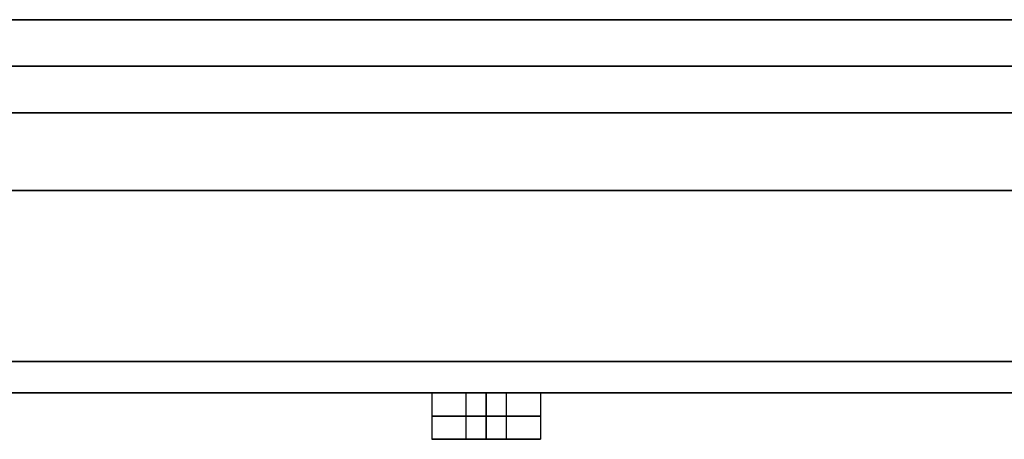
# Model space of a CAD drawing. Header units: centimetres. Extents: x -32 to 15, y -4 to 160.
# Tile 62 of 64: x 5.5 to 8.67, y 94.05 to 95.4. Entities that reach past the tile are written whole.
import ezdxf

# ---------------------------------------------------------------- set-up
doc = ezdxf.new("R2010")
doc.units = ezdxf.units.CM
doc.layers.add('Default', color=7, linetype='Continuous', true_color=0x000000)

# ---------------------------------------------------------------- blocks, each defined once
blk = doc.blocks.new('7537_SOFFIONE_QUADRO_300X300')
at = {"layer": 'Default'}
for p, q in [((23.34, 12), (147.5, 12)), ((148.3, 10.5, -148.3), (-148.3, 10.5, -148.3)), ((-148.3, 10.5, 148.3), (148.3, 10.5, 148.3)), ((147.5, 10.5, 147.5), (-147.5, 10.5, 147.5)), ((-147.5, 10.5, -147.5), (147.5, 10.5, -147.5)), ((-149, 6.5, 150), (149, 6.5, 150)), ((149, 6.5, -150), (-149, 6.5, -150)), ((-149, 0), (149, 0)), ((68.25, 0, 130), (69.35, 0, 130)), ((68.25, 0, 130), (68.25, -1.5, 130)), ((68.25, 0, 110), (69.35, 0, 110)), ((68.25, 0, 110), (68.25, -1.5, 110)), ((68.25, 0, 90), (69.35, 0, 90)), ((68.25, 0, 90), (68.25, -1.5, 90)), ((68.25, 0, 70), (69.35, 0, 70)), ((68.25, 0, 70), (68.25, -1.5, 70)), ((68.25, 0, 50), (69.35, 0, 50)), ((68.25, 0, 50), (68.25, -1.5, 50)), ((68.25, 0, 30), (69.35, 0, 30)), ((68.25, 0, 30), (68.25, -1.5, 30)), ((68.25, 0, 10), (69.35, 0, 10)), ((68.25, 0, 10), (68.25, -1.5, 10)), ((68.25, 0, -10), (69.35, 0, -10)), ((68.25, 0, -10), (68.25, -1.5, -10)), ((68.25, 0, -30), (69.35, 0, -30)), ((68.25, 0, -30), (68.25, -1.5, -30)), ((68.25, 0, -50), (69.35, 0, -50)), ((68.25, 0, -50), (68.25, -1.5, -50)), ((68.25, 0, -70), (69.35, 0, -70)), ((68.25, 0, -70), (68.25, -1.5, -70)), ((68.25, 0, -90), (69.35, 0, -90)), ((68.25, 0, -90), (68.25, -1.5, -90)), ((68.25, 0, -110), (69.35, 0, -110)), ((68.25, 0, -110), (68.25, -1.5, -110)), ((68.25, 0, -130), (69.35, 0, -130)), ((68.25, 0, -130), (68.25, -1.5, -130)), ((69.35, 0, 130), (69.35, -1.5, 130)), ((69.35, 0, 110), (69.35, -1.5, 110)), ((69.35, 0, 90), (69.35, -1.5, 90)), ((69.35, 0, 70), (69.35, -1.5, 70)), ((69.35, 0, 50), (69.35, -1.5, 50)), ((69.35, 0, 30), (69.35, -1.5, 30)), ((69.35, 0, 10), (69.35, -1.5, 10)), ((69.35, 0, -10), (69.35, -1.5, -10)), ((69.35, 0, -30), (69.35, -1.5, -30)), ((69.35, 0, -50), (69.35, -1.5, -50)), ((69.35, 0, -70), (69.35, -1.5, -70)), ((69.35, 0, -90), (69.35, -1.5, -90)), ((69.35, 0, -110), (69.35, -1.5, -110)), ((69.35, 0, -130), (69.35, -1.5, -130)), ((70, 0, 131.75), (70, 0, 130.65)), ((70, 0, 129.35), (70, 0, 128.25)), ((70, 0, 111.75), (70, 0, 110.65)), ((70, 0, 109.35), (70, 0, 108.25)), ((70, 0, 91.75), (70, 0, 90.65)), ((70, 0, 89.35), (70, 0, 88.25)), ((70, 0, 71.75), (70, 0, 70.65)), ((70, 0, 69.35), (70, 0, 68.25)), ((70, 0, 51.75), (70, 0, 50.65)), ((70, 0, 49.35), (70, 0, 48.25)), ((70, 0, 31.75), (70, 0, 30.65)), ((70, 0, 29.35), (70, 0, 28.25)), ((70, 0, 11.75), (70, 0, 10.65)), ((70, 0, 9.35), (70, 0, 8.25)), ((70, 0, -8.25), (70, 0, -9.35)), ((70, 0, -10.65), (70, 0, -11.75)), ((70, 0, -28.25), (70, 0, -29.35)), ((70, 0, -30.65), (70, 0, -31.75)), ((70, 0, -48.25), (70, 0, -49.35)), ((70, 0, -50.65), (70, 0, -51.75)), ((70, 0, -68.25), (70, 0, -69.35)), ((70, 0, -70.65), (70, 0, -71.75)), ((70, 0, -88.25), (70, 0, -89.35)), ((70, 0, -90.65), (70, 0, -91.75)), ((70, 0, -108.25), (70, 0, -109.35)), ((70, 0, -110.65), (70, 0, -111.75)), ((70, 0, -128.25), (70, 0, -129.35)), ((70, 0, -130.65), (70, 0, -131.75)), ((70.65, 0, 130), (71.75, 0, 130)), ((70.65, 0, 130), (70.65, -1.5, 130)), ((70.65, 0, 110), (71.75, 0, 110)), ((70.65, 0, 110), (70.65, -1.5, 110)), ((70.65, 0, 90), (71.75, 0, 90)), ((70.65, 0, 90), (70.65, -1.5, 90)), ((70.65, 0, 70), (71.75, 0, 70)), ((70.65, 0, 70), (70.65, -1.5, 70)), ((70.65, 0, 50), (71.75, 0, 50)), ((70.65, 0, 50), (70.65, -1.5, 50)), ((70.65, 0, 30), (71.75, 0, 30)), ((70.65, 0, 30), (70.65, -1.5, 30)), ((70.65, 0, 10), (71.75, 0, 10)), ((70.65, 0, 10), (70.65, -1.5, 10)), ((70.65, 0, -10), (71.75, 0, -10)), ((70.65, 0, -10), (70.65, -1.5, -10)), ((70.65, 0, -30), (71.75, 0, -30)), ((70.65, 0, -30), (70.65, -1.5, -30)), ((70.65, 0, -50), (71.75, 0, -50)), ((70.65, 0, -50), (70.65, -1.5, -50)), ((70.65, 0, -70), (71.75, 0, -70)), ((70.65, 0, -70), (70.65, -1.5, -70)), ((70.65, 0, -90), (71.75, 0, -90)), ((70.65, 0, -90), (70.65, -1.5, -90)), ((70.65, 0, -110), (71.75, 0, -110)), ((70.65, 0, -110), (70.65, -1.5, -110)), ((70.65, 0, -130), (71.75, 0, -130)), ((70.65, 0, -130), (70.65, -1.5, -130)), ((71.75, 0, 130), (71.75, -1.5, 130)), ((71.75, 0, 110), (71.75, -1.5, 110)), ((71.75, 0, 90), (71.75, -1.5, 90)), ((71.75, 0, 70), (71.75, -1.5, 70)), ((71.75, 0, 50), (71.75, -1.5, 50)), ((71.75, 0, 30), (71.75, -1.5, 30)), ((71.75, 0, 10), (71.75, -1.5, 10)), ((71.75, 0, -10), (71.75, -1.5, -10)), ((71.75, 0, -30), (71.75, -1.5, -30)), ((71.75, 0, -50), (71.75, -1.5, -50)), ((71.75, 0, -70), (71.75, -1.5, -70)), ((71.75, 0, -90), (71.75, -1.5, -90)), ((71.75, 0, -110), (71.75, -1.5, -110)), ((71.75, 0, -130), (71.75, -1.5, -130)), ((68.25, -1.5, 130), (69.35, -1.5, 130)), ((68.25, -1.5, 110), (69.35, -1.5, 110)), ((68.25, -1.5, 90), (69.35, -1.5, 90)), ((68.25, -1.5, 70), (69.35, -1.5, 70)), ((68.25, -1.5, 50), (69.35, -1.5, 50)), ((68.25, -1.5, 30), (69.35, -1.5, 30)), ((68.25, -1.5, 10), (69.35, -1.5, 10)), ((68.25, -1.5, -10), (69.35, -1.5, -10)), ((68.25, -1.5, -30), (69.35, -1.5, -30)), ((68.25, -1.5, -50), (69.35, -1.5, -50)), ((68.25, -1.5, -70), (69.35, -1.5, -70)), ((68.25, -1.5, -90), (69.35, -1.5, -90)), ((68.25, -1.5, -110), (69.35, -1.5, -110)), ((68.25, -1.5, -130), (69.35, -1.5, -130)), ((70, -1.5, 131.75), (70, -1.5, 130.65)), ((70, -1.5, 129.35), (70, -1.5, 128.25)), ((70, -1.5, 111.75), (70, -1.5, 110.65)), ((70, -1.5, 109.35), (70, -1.5, 108.25)), ((70, -1.5, 91.75), (70, -1.5, 90.65)), ((70, -1.5, 89.35), (70, -1.5, 88.25)), ((70, -1.5, 71.75), (70, -1.5, 70.65)), ((70, -1.5, 69.35), (70, -1.5, 68.25)), ((70, -1.5, 51.75), (70, -1.5, 50.65)), ((70, -1.5, 49.35), (70, -1.5, 48.25)), ((70, -1.5, 31.75), (70, -1.5, 30.65)), ((70, -1.5, 29.35), (70, -1.5, 28.25)), ((70, -1.5, 11.75), (70, -1.5, 10.65)), ((70, -1.5, 9.35), (70, -1.5, 8.25)), ((70, -1.5, -8.25), (70, -1.5, -9.35)), ((70, -1.5, -10.65), (70, -1.5, -11.75)), ((70, -1.5, -28.25), (70, -1.5, -29.35)), ((70, -1.5, -30.65), (70, -1.5, -31.75)), ((70, -1.5, -48.25), (70, -1.5, -49.35)), ((70, -1.5, -50.65), (70, -1.5, -51.75)), ((70, -1.5, -68.25), (70, -1.5, -69.35)), ((70, -1.5, -70.65), (70, -1.5, -71.75)), ((70, -1.5, -88.25), (70, -1.5, -89.35)), ((70, -1.5, -90.65), (70, -1.5, -91.75)), ((70, -1.5, -108.25), (70, -1.5, -109.35)), ((70, -1.5, -110.65), (70, -1.5, -111.75)), ((70, -1.5, -128.25), (70, -1.5, -129.35)), ((70, -1.5, -130.65), (70, -1.5, -131.75)), ((70.65, -1.5, 130), (71.75, -1.5, 130)), ((70.65, -1.5, 110), (71.75, -1.5, 110)), ((70.65, -1.5, 90), (71.75, -1.5, 90)), ((70.65, -1.5, 70), (71.75, -1.5, 70)), ((70.65, -1.5, 50), (71.75, -1.5, 50)), ((70.65, -1.5, 30), (71.75, -1.5, 30)), ((70.65, -1.5, 10), (71.75, -1.5, 10)), ((70.65, -1.5, -10), (71.75, -1.5, -10)), ((70.65, -1.5, -30), (71.75, -1.5, -30)), ((70.65, -1.5, -50), (71.75, -1.5, -50)), ((70.65, -1.5, -70), (71.75, -1.5, -70)), ((70.65, -1.5, -90), (71.75, -1.5, -90)), ((70.65, -1.5, -110), (71.75, -1.5, -110)), ((70.65, -1.5, -130), (71.75, -1.5, -130))]:
    blk.add_line(p, q, dxfattribs=at)
at = {"layer": 'Default', "extrusion": (0, -1, 0)}
for centre, radius, start, end in [((70, 130), 1.75, 90, 270), ((70, 110), 1.75, 90, 270), ((70, 90), 1.75, 90, 270), ((70, 70), 1.75, 90, 270), ((70, 50), 1.75, 90, 270), ((70, 30), 1.75, 90, 270), ((70, 10), 1.75, 90, 270), ((70, -10), 1.75, 90, 270), ((70, -30), 1.75, 90, 270), ((70, -50), 1.75, 90, 270), ((70, -70), 1.75, 90, 270), ((70, -90), 1.75, 90, 270), ((70, -110), 1.75, 90, 270), ((70, -130), 1.75, 90, 270), ((70, 130), 1.75, 270, 90), ((70, 110), 1.75, 270, 90), ((70, 90), 1.75, 270, 90), ((70, 70), 1.75, 270, 90), ((70, 50), 1.75, 270, 90), ((70, 30), 1.75, 270, 90), ((70, 10), 1.75, 270, 90), ((70, -10), 1.75, 270, 90), ((70, -30), 1.75, 270, 90), ((70, -50), 1.75, 270, 90), ((70, -70), 1.75, 270, 90), ((70, -90), 1.75, 270, 90), ((70, -110), 1.75, 270, 90), ((70, -130), 1.75, 270, 90), ((70, 130, 0.75), 1.75, 90, 270), ((70, 110, 0.75), 1.75, 90, 270), ((70, 90, 0.75), 1.75, 90, 270), ((70, 70, 0.75), 1.75, 90, 270), ((70, 50, 0.75), 1.75, 90, 270), ((70, 30, 0.75), 1.75, 90, 270), ((70, 10, 0.75), 1.75, 90, 270), ((70, -10, 0.75), 1.75, 90, 270), ((70, -30, 0.75), 1.75, 90, 270), ((70, -50, 0.75), 1.75, 90, 270), ((70, -70, 0.75), 1.75, 90, 270), ((70, -90, 0.75), 1.75, 90, 270), ((70, -110, 0.75), 1.75, 90, 270), ((70, -130, 0.75), 1.75, 90, 270), ((70, 130, 0.75), 0.65, 90, 270), ((70, 110, 0.75), 0.65, 90, 270), ((70, 90, 0.75), 0.65, 90, 270), ((70, 70, 0.75), 0.65, 90, 270), ((70, 50, 0.75), 0.65, 90, 270), ((70, 30, 0.75), 0.65, 90, 270), ((70, 10, 0.75), 0.65, 90, 270), ((70, -10, 0.75), 0.65, 90, 270), ((70, -30, 0.75), 0.65, 90, 270), ((70, -50, 0.75), 0.65, 90, 270), ((70, -70, 0.75), 0.65, 90, 270), ((70, -90, 0.75), 0.65, 90, 270), ((70, -110, 0.75), 0.65, 90, 270), ((70, -130, 0.75), 0.65, 90, 270), ((70, 130, 0.75), 1.75, 270, 90), ((70, 130, 0.75), 0.65, 270, 90), ((70, 110, 0.75), 1.75, 270, 90), ((70, 110, 0.75), 0.65, 270, 90), ((70, 90, 0.75), 1.75, 270, 90), ((70, 90, 0.75), 0.65, 270, 90), ((70, 70, 0.75), 1.75, 270, 90), ((70, 70, 0.75), 0.65, 270, 90), ((70, 50, 0.75), 1.75, 270, 90), ((70, 50, 0.75), 0.65, 270, 90), ((70, 30, 0.75), 1.75, 270, 90), ((70, 30, 0.75), 0.65, 270, 90), ((70, 10, 0.75), 1.75, 270, 90), ((70, 10, 0.75), 0.65, 270, 90), ((70, -10, 0.75), 1.75, 270, 90), ((70, -10, 0.75), 0.65, 270, 90), ((70, -30, 0.75), 1.75, 270, 90), ((70, -30, 0.75), 0.65, 270, 90), ((70, -50, 0.75), 1.75, 270, 90), ((70, -50, 0.75), 0.65, 270, 90), ((70, -70, 0.75), 1.75, 270, 90), ((70, -70, 0.75), 0.65, 270, 90), ((70, -90, 0.75), 1.75, 270, 90), ((70, -90, 0.75), 0.65, 270, 90), ((70, -110, 0.75), 1.75, 270, 90), ((70, -110, 0.75), 0.65, 270, 90), ((70, -130, 0.75), 1.75, 270, 90), ((70, -130, 0.75), 0.65, 270, 90)]:
    blk.add_arc(centre, radius, start, end, dxfattribs=at)
at = {"layer": 'Default', "extrusion": (0, 1, 0)}
for centre, radius, start, end in [((-70, 130), 0.65, 270, 90), ((-70, 110), 0.65, 270, 90), ((-70, 90), 0.65, 270, 90), ((-70, 70), 0.65, 270, 90), ((-70, 50), 0.65, 270, 90), ((-70, 30), 0.65, 270, 90), ((-70, 10), 0.65, 270, 90), ((-70, -10), 0.65, 270, 90), ((-70, -30), 0.65, 270, 90), ((-70, -50), 0.65, 270, 90), ((-70, -70), 0.65, 270, 90), ((-70, -90), 0.65, 270, 90), ((-70, -110), 0.65, 270, 90), ((-70, -130), 0.65, 270, 90), ((-70, 130), 0.65, 90, 270), ((-70, 110), 0.65, 90, 270), ((-70, 90), 0.65, 90, 270), ((-70, 70), 0.65, 90, 270), ((-70, 50), 0.65, 90, 270), ((-70, 30), 0.65, 90, 270), ((-70, 10), 0.65, 90, 270), ((-70, -10), 0.65, 90, 270), ((-70, -30), 0.65, 90, 270), ((-70, -50), 0.65, 90, 270), ((-70, -70), 0.65, 90, 270), ((-70, -90), 0.65, 90, 270), ((-70, -110), 0.65, 90, 270), ((-70, -130), 0.65, 90, 270), ((-70, 130, -1.5), 1.75, 270, 90), ((-70, 110, -1.5), 1.75, 270, 90), ((-70, 90, -1.5), 1.75, 270, 90), ((-70, 70, -1.5), 1.75, 270, 90), ((-70, 50, -1.5), 1.75, 270, 90), ((-70, 30, -1.5), 1.75, 270, 90), ((-70, 10, -1.5), 1.75, 270, 90), ((-70, -10, -1.5), 1.75, 270, 90), ((-70, -30, -1.5), 1.75, 270, 90), ((-70, -50, -1.5), 1.75, 270, 90), ((-70, -70, -1.5), 1.75, 270, 90), ((-70, -90, -1.5), 1.75, 270, 90), ((-70, -110, -1.5), 1.75, 270, 90), ((-70, -130, -1.5), 1.75, 270, 90), ((-70, 130, -1.5), 0.65, 270, 90), ((-70, 110, -1.5), 0.65, 270, 90), ((-70, 90, -1.5), 0.65, 270, 90), ((-70, 70, -1.5), 0.65, 270, 90), ((-70, 50, -1.5), 0.65, 270, 90), ((-70, 30, -1.5), 0.65, 270, 90), ((-70, 10, -1.5), 0.65, 270, 90), ((-70, -10, -1.5), 0.65, 270, 90), ((-70, -30, -1.5), 0.65, 270, 90), ((-70, -50, -1.5), 0.65, 270, 90), ((-70, -70, -1.5), 0.65, 270, 90), ((-70, -90, -1.5), 0.65, 270, 90), ((-70, -110, -1.5), 0.65, 270, 90), ((-70, -130, -1.5), 0.65, 270, 90), ((-70, 130, -1.5), 1.75, 90, 270), ((-70, 130, -1.5), 0.65, 90, 270), ((-70, 110, -1.5), 1.75, 90, 270), ((-70, 110, -1.5), 0.65, 90, 270), ((-70, 90, -1.5), 1.75, 90, 270), ((-70, 90, -1.5), 0.65, 90, 270), ((-70, 70, -1.5), 1.75, 90, 270), ((-70, 70, -1.5), 0.65, 90, 270), ((-70, 50, -1.5), 1.75, 90, 270), ((-70, 50, -1.5), 0.65, 90, 270), ((-70, 30, -1.5), 1.75, 90, 270), ((-70, 30, -1.5), 0.65, 90, 270), ((-70, 10, -1.5), 1.75, 90, 270), ((-70, 10, -1.5), 0.65, 90, 270), ((-70, -10, -1.5), 1.75, 90, 270), ((-70, -10, -1.5), 0.65, 90, 270), ((-70, -30, -1.5), 1.75, 90, 270), ((-70, -30, -1.5), 0.65, 90, 270), ((-70, -50, -1.5), 1.75, 90, 270), ((-70, -50, -1.5), 0.65, 90, 270), ((-70, -70, -1.5), 1.75, 90, 270), ((-70, -70, -1.5), 0.65, 90, 270), ((-70, -90, -1.5), 1.75, 90, 270), ((-70, -90, -1.5), 0.65, 90, 270), ((-70, -110, -1.5), 1.75, 90, 270), ((-70, -110, -1.5), 0.65, 90, 270), ((-70, -130, -1.5), 1.75, 90, 270), ((-70, -130, -1.5), 0.65, 90, 270)]:
    blk.add_arc(centre, radius, start, end, dxfattribs=at)
at = {"layer": 'Default'}
for points in [[(149, 12, -150), (0, 12, -150), (-149, 12, -150)], [(-149, 12, 150), (0, 12, 150), (149, 12, 150)], [(-148.3, 12, -148.3), (0, 12, -148.3), (148.3, 12, -148.3)], [(148.3, 12, 148.3), (0, 12, 148.3), (-148.3, 12, 148.3)], [(147.5, 12, -147.5), (0, 12, -147.5), (-147.5, 12, -147.5)], [(-147.5, 12, 147.5), (0, 12, 147.5), (147.5, 12, 147.5)], [(148.3, 9, -148.3), (0, 9, -148.3), (-148.3, 9, -148.3)], [(-148.3, 9, 148.3), (0, 9, 148.3), (148.3, 9, 148.3)], [(147.5, 9, 147.5), (0, 9, 147.5), (-147.5, 9, 147.5)], [(-147.5, 9, -147.5), (0, 9, -147.5), (147.5, 9, -147.5)], [(-149, 1, 150), (0, 1, 150), (149, 1, 150)], [(149, 1, -150), (0, 1, -150), (-149, 1, -150)], [(-149, 0, 149), (0, 0, 149), (149, 0, 149)], [(149, 0, -149), (0, 0, -149), (-149, 0, -149)], [(70, -1.5, 128.25), (70, -0.75, 128.25), (70, 0, 128.25)], [(70, 0, 131.75), (70, -0.75, 131.75), (70, -1.5, 131.75)], [(70, 0, 129.35), (70, -0.75, 129.35), (70, -1.5, 129.35)], [(70, -1.5, 130.65), (70, -0.75, 130.65), (70, 0, 130.65)], [(70, -1.5, 108.25), (70, -0.75, 108.25), (70, 0, 108.25)], [(70, 0, 111.75), (70, -0.75, 111.75), (70, -1.5, 111.75)], [(70, 0, 109.35), (70, -0.75, 109.35), (70, -1.5, 109.35)], [(70, -1.5, 110.65), (70, -0.75, 110.65), (70, 0, 110.65)], [(70, -1.5, 88.25), (70, -0.75, 88.25), (70, 0, 88.25)], [(70, 0, 91.75), (70, -0.75, 91.75), (70, -1.5, 91.75)], [(70, 0, 89.35), (70, -0.75, 89.35), (70, -1.5, 89.35)], [(70, -1.5, 90.65), (70, -0.75, 90.65), (70, 0, 90.65)], [(70, -1.5, 68.25), (70, -0.75, 68.25), (70, 0, 68.25)], [(70, 0, 71.75), (70, -0.75, 71.75), (70, -1.5, 71.75)], [(70, 0, 69.35), (70, -0.75, 69.35), (70, -1.5, 69.35)], [(70, -1.5, 70.65), (70, -0.75, 70.65), (70, 0, 70.65)], [(70, -1.5, 48.25), (70, -0.75, 48.25), (70, 0, 48.25)], [(70, 0, 51.75), (70, -0.75, 51.75), (70, -1.5, 51.75)], [(70, 0, 49.35), (70, -0.75, 49.35), (70, -1.5, 49.35)], [(70, -1.5, 50.65), (70, -0.75, 50.65), (70, 0, 50.65)], [(70, -1.5, 28.25), (70, -0.75, 28.25), (70, 0, 28.25)], [(70, 0, 31.75), (70, -0.75, 31.75), (70, -1.5, 31.75)], [(70, 0, 29.35), (70, -0.75, 29.35), (70, -1.5, 29.35)], [(70, -1.5, 30.65), (70, -0.75, 30.65), (70, 0, 30.65)], [(70, -1.5, 8.25), (70, -0.75, 8.25), (70, 0, 8.25)], [(70, 0, 11.75), (70, -0.75, 11.75), (70, -1.5, 11.75)], [(70, 0, 9.35), (70, -0.75, 9.35), (70, -1.5, 9.35)], [(70, -1.5, 10.65), (70, -0.75, 10.65), (70, 0, 10.65)], [(70, -1.5, -11.75), (70, -0.75, -11.75), (70, 0, -11.75)], [(70, 0, -8.25), (70, -0.75, -8.25), (70, -1.5, -8.25)], [(70, 0, -10.65), (70, -0.75, -10.65), (70, -1.5, -10.65)], [(70, -1.5, -9.35), (70, -0.75, -9.35), (70, 0, -9.35)], [(70, -1.5, -31.75), (70, -0.75, -31.75), (70, 0, -31.75)], [(70, 0, -28.25), (70, -0.75, -28.25), (70, -1.5, -28.25)], [(70, 0, -30.65), (70, -0.75, -30.65), (70, -1.5, -30.65)], [(70, -1.5, -29.35), (70, -0.75, -29.35), (70, 0, -29.35)], [(70, -1.5, -51.75), (70, -0.75, -51.75), (70, 0, -51.75)], [(70, 0, -48.25), (70, -0.75, -48.25), (70, -1.5, -48.25)], [(70, 0, -50.65), (70, -0.75, -50.65), (70, -1.5, -50.65)], [(70, -1.5, -49.35), (70, -0.75, -49.35), (70, 0, -49.35)], [(70, -1.5, -71.75), (70, -0.75, -71.75), (70, 0, -71.75)], [(70, 0, -68.25), (70, -0.75, -68.25), (70, -1.5, -68.25)], [(70, 0, -70.65), (70, -0.75, -70.65), (70, -1.5, -70.65)], [(70, -1.5, -69.35), (70, -0.75, -69.35), (70, 0, -69.35)], [(70, -1.5, -91.75), (70, -0.75, -91.75), (70, 0, -91.75)], [(70, 0, -88.25), (70, -0.75, -88.25), (70, -1.5, -88.25)], [(70, 0, -90.65), (70, -0.75, -90.65), (70, -1.5, -90.65)], [(70, -1.5, -89.35), (70, -0.75, -89.35), (70, 0, -89.35)], [(70, -1.5, -111.75), (70, -0.75, -111.75), (70, 0, -111.75)], [(70, 0, -108.25), (70, -0.75, -108.25), (70, -1.5, -108.25)], [(70, 0, -110.65), (70, -0.75, -110.65), (70, -1.5, -110.65)], [(70, -1.5, -109.35), (70, -0.75, -109.35), (70, 0, -109.35)], [(70, -1.5, -131.75), (70, -0.75, -131.75), (70, 0, -131.75)], [(70, 0, -128.25), (70, -0.75, -128.25), (70, -1.5, -128.25)], [(70, 0, -130.65), (70, -0.75, -130.65), (70, -1.5, -130.65)], [(70, -1.5, -129.35), (70, -0.75, -129.35), (70, 0, -129.35)]]:
    blk.add_open_spline(points, degree=2, dxfattribs=at)
blk = doc.blocks.new('F4265N_Q305_ASM')
at = {"layer": 'Default'}
blk.add_blockref('7537_SOFFIONE_QUADRO_300X300', (0, 942, 316.5), dxfattribs=at)

msp = doc.modelspace()

# ---------------------------------------------------------------- block references
at = {"layer": 'Default', "xscale": 0.1, "yscale": 0.1, "zscale": 0.1}
msp.add_blockref('F4265N_Q305_ASM', (0, 0), dxfattribs=at)

doc.saveas('drawing.dxf')
